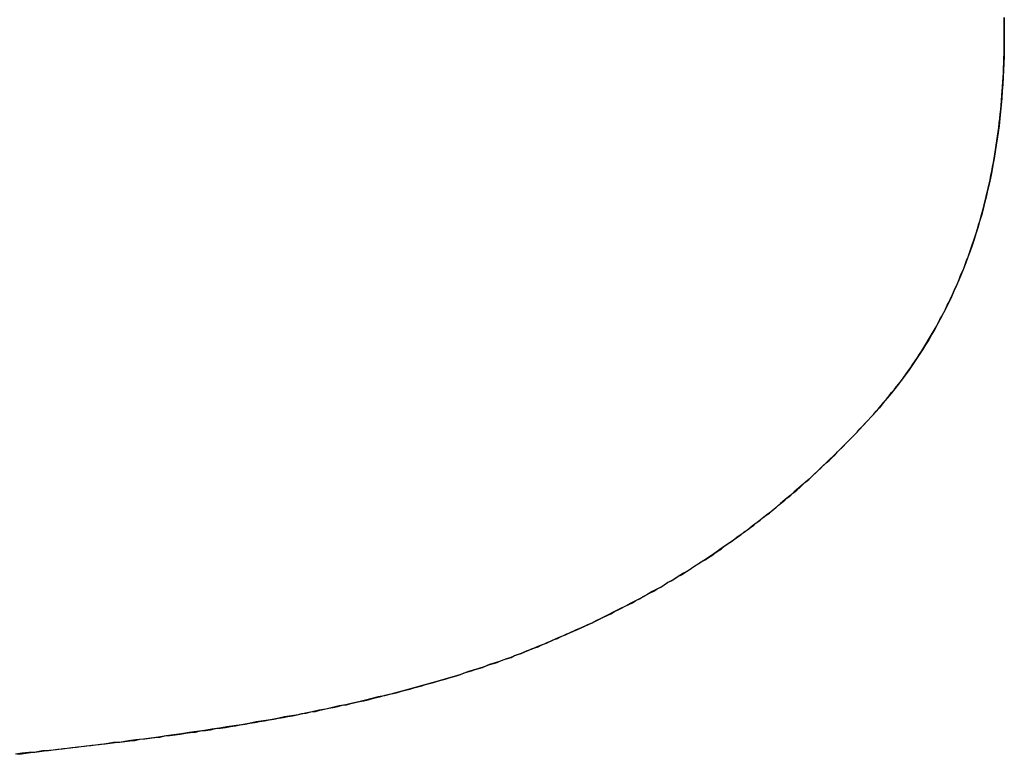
# Model space of a CAD drawing. Extents: x -4.2 to 4.1, y -6.8 to 5.8.
# Tile 166 of 214: x 0.1514 to 0.1691, y -4.1038 to -4.0906. Entities that reach past the tile are written whole.
import ezdxf

# ---------------------------------------------------------------- set-up
doc = ezdxf.new("R2010")
doc.units = 0
doc.layers.get('0').update_dxf_attribs({"linetype": 'CONTINUOUS'})

# ---------------------------------------------------------------- blocks, each defined once
blk = doc.blocks.new('*U1')
for p, q in [((0.169109, -4.090891, 4.435), (0.169109, -4.090891, 4.4349)), ((0.169109, -4.090891, 4.435), (0.169109, -4.090891, 4.4349)), ((0.161309, -4.101629, 4.435), (0.161309, -4.101629, 4.4349)), ((0.161309, -4.101629, 4.435), (0.161309, -4.101629, 4.4349))]:
    blk.add_line(p, q)
for points in [[(0.169109, -4.09089, 4.435), (0.169109, -4.09079, 4.435), (0.169107, -4.09069, 4.435), (0.169105, -4.09059, 4.435)], [(0.169109, -4.09089, 4.435), (0.169109, -4.09079, 4.435), (0.169107, -4.09069, 4.435), (0.169105, -4.09059, 4.435)], [(0.169105, -4.09059, 4.4349), (0.169108, -4.09074, 4.4349), (0.169109, -4.09089, 4.4349)], [(0.169105, -4.09059, 4.4349), (0.169108, -4.09074, 4.4349), (0.169109, -4.09089, 4.4349)], [(0.161309, -4.10163, 4.435), (0.161377, -4.1016, 4.435), (0.161445, -4.10157, 4.435), (0.161512, -4.10154, 4.435), (0.161579, -4.10151, 4.435), (0.161646, -4.10148, 4.435), (0.161713, -4.10145, 4.435), (0.161779, -4.10141, 4.435), (0.161846, -4.10138, 4.435), (0.161912, -4.10135, 4.435), (0.161978, -4.10132, 4.435), (0.162043, -4.10129, 4.435), (0.162109, -4.10125, 4.435), (0.162174, -4.10122, 4.435), (0.162239, -4.10119, 4.435), (0.162304, -4.10115, 4.435), (0.162368, -4.10112, 4.435), (0.162433, -4.10109, 4.435), (0.162497, -4.10105, 4.435), (0.162561, -4.10102, 4.435), (0.162625, -4.10098, 4.435), (0.162688, -4.10095, 4.435), (0.162752, -4.10091, 4.435), (0.162815, -4.10088, 4.435), (0.162878, -4.10084, 4.435), (0.16294, -4.10081, 4.435), (0.163003, -4.10077, 4.435), (0.163065, -4.10073, 4.435), (0.163127, -4.1007, 4.435), (0.163189, -4.10066, 4.435), (0.163251, -4.10062, 4.435), (0.163312, -4.10059, 4.435), (0.163374, -4.10055, 4.435), (0.163435, -4.10051, 4.435), (0.163495, -4.10047, 4.435), (0.163556, -4.10043, 4.435), (0.163616, -4.10039, 4.435), (0.163677, -4.10035, 4.435), (0.163737, -4.10032, 4.435), (0.163796, -4.10028, 4.435), (0.163856, -4.10024, 4.435), (0.163915, -4.1002, 4.435), (0.163974, -4.10016, 4.435), (0.164033, -4.10012, 4.435), (0.164092, -4.10007, 4.435), (0.16415, -4.10003, 4.435), (0.164209, -4.09999, 4.435), (0.164267, -4.09995, 4.435), (0.164325, -4.09991, 4.435), (0.164382, -4.09987, 4.435), (0.16444, -4.09982, 4.435), (0.164497, -4.09978, 4.435), (0.164554, -4.09974, 4.435), (0.164611, -4.0997, 4.435), (0.164667, -4.09965, 4.435), (0.164724, -4.09961, 4.435), (0.16478, -4.09956, 4.435), (0.164836, -4.09952, 4.435), (0.164892, -4.09948, 4.435), (0.164947, -4.09943, 4.435), (0.165002, -4.09939, 4.435), (0.165058, -4.09934, 4.435), (0.165112, -4.0993, 4.435), (0.165167, -4.09925, 4.435), (0.165222, -4.0992, 4.435), (0.165276, -4.09916, 4.435), (0.16533, -4.09911, 4.435), (0.165384, -4.09907, 4.435), (0.165438, -4.09902, 4.435), (0.165491, -4.09897, 4.435), (0.165544, -4.09892, 4.435), (0.165597, -4.09888, 4.435), (0.16565, -4.09883, 4.435), (0.165703, -4.09878, 4.435), (0.165755, -4.09873, 4.435), (0.165807, -4.09868, 4.435), (0.165859, -4.09863, 4.435), (0.165911, -4.09858, 4.435), (0.165962, -4.09854, 4.435), (0.166014, -4.09849, 4.435), (0.166065, -4.09844, 4.435), (0.166116, -4.09838, 4.435), (0.166166, -4.09833, 4.435), (0.166217, -4.09828, 4.435), (0.166267, -4.09823, 4.435), (0.166317, -4.09818, 4.435), (0.166367, -4.09813, 4.435), (0.166417, -4.09808, 4.435), (0.166466, -4.09803, 4.435), (0.166515, -4.09797, 4.435), (0.166564, -4.09792, 4.435), (0.166613, -4.09787, 4.435), (0.166662, -4.09782, 4.435), (0.16671, -4.09776, 4.435), (0.166758, -4.09771, 4.435), (0.166806, -4.09765, 4.435), (0.166854, -4.0976, 4.435), (0.166901, -4.09755, 4.435), (0.166948, -4.09749, 4.435), (0.166994, -4.09744, 4.435), (0.16704, -4.09738, 4.435), (0.167085, -4.09732, 4.435), (0.16713, -4.09727, 4.435), (0.167174, -4.09721, 4.435), (0.167218, -4.09716, 4.435), (0.167261, -4.0971, 4.435), (0.167304, -4.09704, 4.435), (0.167346, -4.09698, 4.435), (0.167388, -4.09692, 4.435), (0.167429, -4.09687, 4.435), (0.167469, -4.09681, 4.435), (0.16751, -4.09675, 4.435), (0.167549, -4.09669, 4.435), (0.167589, -4.09663, 4.435), (0.167627, -4.09657, 4.435), (0.167666, -4.09651, 4.435), (0.167703, -4.09645, 4.435), (0.167741, -4.09638, 4.435), (0.167777, -4.09632, 4.435), (0.167814, -4.09626, 4.435), (0.167849, -4.0962, 4.435), (0.167885, -4.09614, 4.435), (0.167919, -4.09607, 4.435), (0.167954, -4.09601, 4.435), (0.167987, -4.09595, 4.435), (0.168021, -4.09588, 4.435), (0.168053, -4.09582, 4.435), (0.168085, -4.09575, 4.435), (0.168117, -4.09569, 4.435), (0.168148, -4.09562, 4.435), (0.168179, -4.09556, 4.435), (0.168209, -4.09549, 4.435), (0.168239, -4.09542, 4.435), (0.168268, -4.09536, 4.435), (0.168297, -4.09529, 4.435), (0.168325, -4.09522, 4.435), (0.168353, -4.09515, 4.435), (0.16838, -4.09509, 4.435), (0.168407, -4.09502, 4.435), (0.168433, -4.09495, 4.435), (0.168459, -4.09488, 4.435), (0.168484, -4.09481, 4.435), (0.168509, -4.09474, 4.435), (0.168533, -4.09467, 4.435), (0.168557, -4.0946, 4.435), (0.16858, -4.09453, 4.435), (0.168603, -4.09446, 4.435), (0.168625, -4.09438, 4.435), (0.168647, -4.09431, 4.435), (0.168668, -4.09424, 4.435), (0.168689, -4.09417, 4.435), (0.168709, -4.09409, 4.435), (0.168729, -4.09402, 4.435), (0.168748, -4.09395, 4.435), (0.168767, -4.09387, 4.435), (0.168785, -4.0938, 4.435), (0.168803, -4.09372, 4.435), (0.16882, -4.09365, 4.435), (0.168837, -4.09357, 4.435), (0.168853, -4.0935, 4.435), (0.168869, -4.09342, 4.435), (0.168884, -4.09335, 4.435), (0.168899, -4.09327, 4.435), (0.168913, -4.09319, 4.435), (0.168927, -4.09311, 4.435), (0.16894, -4.09304, 4.435), (0.168953, -4.09296, 4.435), (0.168965, -4.09288, 4.435), (0.168977, -4.0928, 4.435), (0.168988, -4.09272, 4.435), (0.168999, -4.09264, 4.435), (0.169009, -4.09256, 4.435), (0.169019, -4.09248, 4.435), (0.169028, -4.0924, 4.435), (0.169037, -4.09232, 4.435), (0.169045, -4.09224, 4.435), (0.169053, -4.09216, 4.435), (0.16906, -4.09208, 4.435), (0.169067, -4.09199, 4.435), (0.169073, -4.09191, 4.435), (0.169079, -4.09183, 4.435), (0.169084, -4.09174, 4.435), (0.169089, -4.09166, 4.435), (0.169093, -4.09158, 4.435), (0.169097, -4.09149, 4.435), (0.1691, -4.09141, 4.435), (0.169103, -4.09132, 4.435), (0.169105, -4.09124, 4.435), (0.169107, -4.09115, 4.435), (0.169108, -4.09106, 4.435), (0.169109, -4.09098, 4.435), (0.169109, -4.09089, 4.435)], [(0.161309, -4.10163, 4.435), (0.161377, -4.1016, 4.435), (0.161445, -4.10157, 4.435), (0.161512, -4.10154, 4.435), (0.161579, -4.10151, 4.435), (0.161646, -4.10148, 4.435), (0.161713, -4.10145, 4.435), (0.161779, -4.10141, 4.435), (0.161846, -4.10138, 4.435), (0.161912, -4.10135, 4.435), (0.161978, -4.10132, 4.435), (0.162043, -4.10129, 4.435), (0.162109, -4.10125, 4.435), (0.162174, -4.10122, 4.435), (0.162239, -4.10119, 4.435), (0.162304, -4.10115, 4.435), (0.162368, -4.10112, 4.435), (0.162433, -4.10109, 4.435), (0.162497, -4.10105, 4.435), (0.162561, -4.10102, 4.435), (0.162625, -4.10098, 4.435), (0.162688, -4.10095, 4.435), (0.162752, -4.10091, 4.435), (0.162815, -4.10088, 4.435), (0.162878, -4.10084, 4.435), (0.16294, -4.10081, 4.435), (0.163003, -4.10077, 4.435), (0.163065, -4.10073, 4.435), (0.163127, -4.1007, 4.435), (0.163189, -4.10066, 4.435), (0.163251, -4.10062, 4.435), (0.163312, -4.10059, 4.435), (0.163374, -4.10055, 4.435), (0.163435, -4.10051, 4.435), (0.163495, -4.10047, 4.435), (0.163556, -4.10043, 4.435), (0.163616, -4.10039, 4.435), (0.163677, -4.10035, 4.435), (0.163737, -4.10032, 4.435), (0.163796, -4.10028, 4.435), (0.163856, -4.10024, 4.435), (0.163915, -4.1002, 4.435), (0.163974, -4.10016, 4.435), (0.164033, -4.10012, 4.435), (0.164092, -4.10007, 4.435), (0.16415, -4.10003, 4.435), (0.164209, -4.09999, 4.435), (0.164267, -4.09995, 4.435), (0.164325, -4.09991, 4.435), (0.164382, -4.09987, 4.435), (0.16444, -4.09982, 4.435), (0.164497, -4.09978, 4.435), (0.164554, -4.09974, 4.435), (0.164611, -4.0997, 4.435), (0.164667, -4.09965, 4.435), (0.164724, -4.09961, 4.435), (0.16478, -4.09956, 4.435), (0.164836, -4.09952, 4.435), (0.164892, -4.09948, 4.435), (0.164947, -4.09943, 4.435), (0.165002, -4.09939, 4.435), (0.165058, -4.09934, 4.435), (0.165112, -4.0993, 4.435), (0.165167, -4.09925, 4.435), (0.165222, -4.0992, 4.435), (0.165276, -4.09916, 4.435), (0.16533, -4.09911, 4.435), (0.165384, -4.09907, 4.435), (0.165438, -4.09902, 4.435), (0.165491, -4.09897, 4.435), (0.165544, -4.09892, 4.435), (0.165597, -4.09888, 4.435), (0.16565, -4.09883, 4.435), (0.165703, -4.09878, 4.435), (0.165755, -4.09873, 4.435), (0.165807, -4.09868, 4.435), (0.165859, -4.09863, 4.435), (0.165911, -4.09858, 4.435), (0.165962, -4.09854, 4.435), (0.166014, -4.09849, 4.435), (0.166065, -4.09844, 4.435), (0.166116, -4.09838, 4.435), (0.166166, -4.09833, 4.435), (0.166217, -4.09828, 4.435), (0.166267, -4.09823, 4.435), (0.166317, -4.09818, 4.435), (0.166367, -4.09813, 4.435), (0.166417, -4.09808, 4.435), (0.166466, -4.09803, 4.435), (0.166515, -4.09797, 4.435), (0.166564, -4.09792, 4.435), (0.166613, -4.09787, 4.435), (0.166662, -4.09782, 4.435), (0.16671, -4.09776, 4.435), (0.166758, -4.09771, 4.435), (0.166806, -4.09765, 4.435), (0.166854, -4.0976, 4.435), (0.166901, -4.09755, 4.435), (0.166948, -4.09749, 4.435), (0.166994, -4.09744, 4.435), (0.16704, -4.09738, 4.435), (0.167085, -4.09732, 4.435), (0.16713, -4.09727, 4.435), (0.167174, -4.09721, 4.435), (0.167218, -4.09716, 4.435), (0.167261, -4.0971, 4.435), (0.167304, -4.09704, 4.435), (0.167346, -4.09698, 4.435), (0.167388, -4.09692, 4.435), (0.167429, -4.09687, 4.435), (0.167469, -4.09681, 4.435), (0.16751, -4.09675, 4.435), (0.167549, -4.09669, 4.435), (0.167589, -4.09663, 4.435), (0.167627, -4.09657, 4.435), (0.167666, -4.09651, 4.435), (0.167703, -4.09645, 4.435), (0.167741, -4.09638, 4.435), (0.167777, -4.09632, 4.435), (0.167814, -4.09626, 4.435), (0.167849, -4.0962, 4.435), (0.167885, -4.09614, 4.435), (0.167919, -4.09607, 4.435), (0.167954, -4.09601, 4.435), (0.167987, -4.09595, 4.435), (0.168021, -4.09588, 4.435), (0.168053, -4.09582, 4.435), (0.168085, -4.09575, 4.435), (0.168117, -4.09569, 4.435), (0.168148, -4.09562, 4.435), (0.168179, -4.09556, 4.435), (0.168209, -4.09549, 4.435), (0.168239, -4.09542, 4.435), (0.168268, -4.09536, 4.435), (0.168297, -4.09529, 4.435), (0.168325, -4.09522, 4.435), (0.168353, -4.09515, 4.435), (0.16838, -4.09509, 4.435), (0.168407, -4.09502, 4.435), (0.168433, -4.09495, 4.435), (0.168459, -4.09488, 4.435), (0.168484, -4.09481, 4.435), (0.168509, -4.09474, 4.435), (0.168533, -4.09467, 4.435), (0.168557, -4.0946, 4.435), (0.16858, -4.09453, 4.435), (0.168603, -4.09446, 4.435), (0.168625, -4.09438, 4.435), (0.168647, -4.09431, 4.435), (0.168668, -4.09424, 4.435), (0.168689, -4.09417, 4.435), (0.168709, -4.09409, 4.435), (0.168729, -4.09402, 4.435), (0.168748, -4.09395, 4.435), (0.168767, -4.09387, 4.435), (0.168785, -4.0938, 4.435), (0.168803, -4.09372, 4.435), (0.16882, -4.09365, 4.435), (0.168837, -4.09357, 4.435), (0.168853, -4.0935, 4.435), (0.168869, -4.09342, 4.435), (0.168884, -4.09335, 4.435), (0.168899, -4.09327, 4.435), (0.168913, -4.09319, 4.435), (0.168927, -4.09311, 4.435), (0.16894, -4.09304, 4.435), (0.168953, -4.09296, 4.435), (0.168965, -4.09288, 4.435), (0.168977, -4.0928, 4.435), (0.168988, -4.09272, 4.435), (0.168999, -4.09264, 4.435), (0.169009, -4.09256, 4.435), (0.169019, -4.09248, 4.435), (0.169028, -4.0924, 4.435), (0.169037, -4.09232, 4.435), (0.169045, -4.09224, 4.435), (0.169053, -4.09216, 4.435), (0.16906, -4.09208, 4.435), (0.169067, -4.09199, 4.435), (0.169073, -4.09191, 4.435), (0.169079, -4.09183, 4.435), (0.169084, -4.09174, 4.435), (0.169089, -4.09166, 4.435), (0.169093, -4.09158, 4.435), (0.169097, -4.09149, 4.435), (0.1691, -4.09141, 4.435), (0.169103, -4.09132, 4.435), (0.169105, -4.09124, 4.435), (0.169107, -4.09115, 4.435), (0.169108, -4.09106, 4.435), (0.169109, -4.09098, 4.435), (0.169109, -4.09089, 4.435)], [(0.169109, -4.09089, 4.4349), (0.169109, -4.09102, 4.4349), (0.169107, -4.09115, 4.4349), (0.169104, -4.09128, 4.4349), (0.1691, -4.09141, 4.4349), (0.169095, -4.09154, 4.4349), (0.169089, -4.09166, 4.4349), (0.169081, -4.09179, 4.4349), (0.169073, -4.09191, 4.4349), (0.169063, -4.09204, 4.4349), (0.169053, -4.09216, 4.4349), (0.169041, -4.09228, 4.4349), (0.169028, -4.0924, 4.4349), (0.169014, -4.09253, 4.4349), (0.168998, -4.09265, 4.4349), (0.168982, -4.09277, 4.4349), (0.168964, -4.09288, 4.4349), (0.168946, -4.093, 4.4349), (0.168926, -4.09312, 4.4349), (0.168905, -4.09324, 4.4349), (0.168883, -4.09335, 4.4349), (0.16886, -4.09347, 4.4349), (0.168836, -4.09358, 4.4349), (0.16881, -4.09369, 4.4349), (0.168784, -4.09381, 4.4349), (0.168756, -4.09392, 4.4349), (0.168727, -4.09403, 4.4349), (0.168697, -4.09414, 4.4349), (0.168666, -4.09425, 4.4349), (0.168634, -4.09436, 4.4349), (0.1686, -4.09447, 4.4349), (0.168566, -4.09457, 4.4349), (0.16853, -4.09468, 4.4349), (0.168494, -4.09478, 4.4349), (0.168456, -4.09489, 4.4349), (0.168417, -4.09499, 4.4349), (0.168377, -4.0951, 4.4349), (0.168335, -4.0952, 4.4349), (0.168293, -4.0953, 4.4349), (0.168249, -4.0954, 4.4349), (0.168205, -4.0955, 4.4349), (0.168159, -4.0956, 4.4349), (0.168112, -4.0957, 4.4349), (0.168064, -4.0958, 4.4349), (0.168015, -4.09589, 4.4349), (0.167964, -4.09599, 4.4349), (0.167913, -4.09608, 4.4349), (0.16786, -4.09618, 4.4349), (0.167807, -4.09627, 4.4349), (0.167752, -4.09637, 4.4349), (0.167696, -4.09646, 4.4349), (0.167639, -4.09655, 4.4349), (0.167581, -4.09664, 4.4349), (0.167521, -4.09673, 4.4349), (0.167461, -4.09682, 4.4349), (0.167399, -4.09691, 4.4349), (0.167337, -4.097, 4.4349), (0.167273, -4.09708, 4.4349), (0.167208, -4.09717, 4.4349), (0.167142, -4.09725, 4.4349), (0.167074, -4.09734, 4.4349), (0.167006, -4.09742, 4.4349), (0.166936, -4.0975, 4.4349), (0.166866, -4.09759, 4.4349), (0.166794, -4.09767, 4.4349), (0.166722, -4.09775, 4.4349), (0.166649, -4.09783, 4.4349), (0.166576, -4.09791, 4.4349), (0.166502, -4.09799, 4.4349), (0.166428, -4.09807, 4.4349), (0.166353, -4.09814, 4.4349), (0.166278, -4.09822, 4.4349), (0.166202, -4.0983, 4.4349), (0.166126, -4.09837, 4.4349), (0.16605, -4.09845, 4.4349), (0.165973, -4.09852, 4.4349), (0.165895, -4.0986, 4.4349), (0.165817, -4.09867, 4.4349), (0.165739, -4.09875, 4.4349), (0.16566, -4.09882, 4.4349), (0.16558, -4.09889, 4.4349), (0.165501, -4.09896, 4.4349), (0.16542, -4.09903, 4.4349), (0.165339, -4.0991, 4.4349), (0.165258, -4.09917, 4.4349), (0.165176, -4.09924, 4.4349), (0.165094, -4.09931, 4.4349), (0.165011, -4.09938, 4.4349), (0.164928, -4.09945, 4.4349), (0.164844, -4.09951, 4.4349), (0.16476, -4.09958, 4.4349), (0.164675, -4.09965, 4.4349), (0.16459, -4.09971, 4.4349), (0.164505, -4.09978, 4.4349), (0.164418, -4.09984, 4.4349), (0.164332, -4.0999, 4.4349), (0.164245, -4.09997, 4.4349), (0.164157, -4.10003, 4.4349), (0.164069, -4.10009, 4.4349), (0.163981, -4.10015, 4.4349), (0.163892, -4.10021, 4.4349), (0.163802, -4.10027, 4.4349), (0.163712, -4.10033, 4.4349), (0.163622, -4.10039, 4.4349), (0.163531, -4.10045, 4.4349), (0.16344, -4.10051, 4.4349), (0.163348, -4.10056, 4.4349), (0.163256, -4.10062, 4.4349), (0.163163, -4.10068, 4.4349), (0.16307, -4.10073, 4.4349), (0.162976, -4.10079, 4.4349), (0.162882, -4.10084, 4.4349), (0.162787, -4.10089, 4.4349), (0.162692, -4.10095, 4.4349), (0.162596, -4.101, 4.4349), (0.1625, -4.10105, 4.4349), (0.162403, -4.1011, 4.4349), (0.162306, -4.10115, 4.4349), (0.162209, -4.1012, 4.4349), (0.162111, -4.10125, 4.4349), (0.162012, -4.1013, 4.4349), (0.161913, -4.10135, 4.4349), (0.161814, -4.1014, 4.4349), (0.161714, -4.10145, 4.4349), (0.161613, -4.10149, 4.4349), (0.161512, -4.10154, 4.4349), (0.161411, -4.10158, 4.4349), (0.161309, -4.10163, 4.4349)], [(0.169109, -4.09089, 4.4349), (0.169109, -4.09102, 4.4349), (0.169107, -4.09115, 4.4349), (0.169104, -4.09128, 4.4349), (0.1691, -4.09141, 4.4349), (0.169095, -4.09154, 4.4349), (0.169089, -4.09166, 4.4349), (0.169081, -4.09179, 4.4349), (0.169073, -4.09191, 4.4349), (0.169063, -4.09204, 4.4349), (0.169053, -4.09216, 4.4349), (0.169041, -4.09228, 4.4349), (0.169028, -4.0924, 4.4349), (0.169014, -4.09253, 4.4349), (0.168998, -4.09265, 4.4349), (0.168982, -4.09277, 4.4349), (0.168964, -4.09288, 4.4349), (0.168946, -4.093, 4.4349), (0.168926, -4.09312, 4.4349), (0.168905, -4.09324, 4.4349), (0.168883, -4.09335, 4.4349), (0.16886, -4.09347, 4.4349), (0.168836, -4.09358, 4.4349), (0.16881, -4.09369, 4.4349), (0.168784, -4.09381, 4.4349), (0.168756, -4.09392, 4.4349), (0.168727, -4.09403, 4.4349), (0.168697, -4.09414, 4.4349), (0.168666, -4.09425, 4.4349), (0.168634, -4.09436, 4.4349), (0.1686, -4.09447, 4.4349), (0.168566, -4.09457, 4.4349), (0.16853, -4.09468, 4.4349), (0.168494, -4.09478, 4.4349), (0.168456, -4.09489, 4.4349), (0.168417, -4.09499, 4.4349), (0.168377, -4.0951, 4.4349), (0.168335, -4.0952, 4.4349), (0.168293, -4.0953, 4.4349), (0.168249, -4.0954, 4.4349), (0.168205, -4.0955, 4.4349), (0.168159, -4.0956, 4.4349), (0.168112, -4.0957, 4.4349), (0.168064, -4.0958, 4.4349), (0.168015, -4.09589, 4.4349), (0.167964, -4.09599, 4.4349), (0.167913, -4.09608, 4.4349), (0.16786, -4.09618, 4.4349), (0.167807, -4.09627, 4.4349), (0.167752, -4.09637, 4.4349), (0.167696, -4.09646, 4.4349), (0.167639, -4.09655, 4.4349), (0.167581, -4.09664, 4.4349), (0.167521, -4.09673, 4.4349), (0.167461, -4.09682, 4.4349), (0.167399, -4.09691, 4.4349), (0.167337, -4.097, 4.4349), (0.167273, -4.09708, 4.4349), (0.167208, -4.09717, 4.4349), (0.167142, -4.09725, 4.4349), (0.167074, -4.09734, 4.4349), (0.167006, -4.09742, 4.4349), (0.166936, -4.0975, 4.4349), (0.166866, -4.09759, 4.4349), (0.166794, -4.09767, 4.4349), (0.166722, -4.09775, 4.4349), (0.166649, -4.09783, 4.4349), (0.166576, -4.09791, 4.4349), (0.166502, -4.09799, 4.4349), (0.166428, -4.09807, 4.4349), (0.166353, -4.09814, 4.4349), (0.166278, -4.09822, 4.4349), (0.166202, -4.0983, 4.4349), (0.166126, -4.09837, 4.4349), (0.16605, -4.09845, 4.4349), (0.165973, -4.09852, 4.4349), (0.165895, -4.0986, 4.4349), (0.165817, -4.09867, 4.4349), (0.165739, -4.09875, 4.4349), (0.16566, -4.09882, 4.4349), (0.16558, -4.09889, 4.4349), (0.165501, -4.09896, 4.4349), (0.16542, -4.09903, 4.4349), (0.165339, -4.0991, 4.4349), (0.165258, -4.09917, 4.4349), (0.165176, -4.09924, 4.4349), (0.165094, -4.09931, 4.4349), (0.165011, -4.09938, 4.4349), (0.164928, -4.09945, 4.4349), (0.164844, -4.09951, 4.4349), (0.16476, -4.09958, 4.4349), (0.164675, -4.09965, 4.4349), (0.16459, -4.09971, 4.4349), (0.164505, -4.09978, 4.4349), (0.164418, -4.09984, 4.4349), (0.164332, -4.0999, 4.4349), (0.164245, -4.09997, 4.4349), (0.164157, -4.10003, 4.4349), (0.164069, -4.10009, 4.4349), (0.163981, -4.10015, 4.4349), (0.163892, -4.10021, 4.4349), (0.163802, -4.10027, 4.4349), (0.163712, -4.10033, 4.4349), (0.163622, -4.10039, 4.4349), (0.163531, -4.10045, 4.4349), (0.16344, -4.10051, 4.4349), (0.163348, -4.10056, 4.4349), (0.163256, -4.10062, 4.4349), (0.163163, -4.10068, 4.4349), (0.16307, -4.10073, 4.4349), (0.162976, -4.10079, 4.4349), (0.162882, -4.10084, 4.4349), (0.162787, -4.10089, 4.4349), (0.162692, -4.10095, 4.4349), (0.162596, -4.101, 4.4349), (0.1625, -4.10105, 4.4349), (0.162403, -4.1011, 4.4349), (0.162306, -4.10115, 4.4349), (0.162209, -4.1012, 4.4349), (0.162111, -4.10125, 4.4349), (0.162012, -4.1013, 4.4349), (0.161913, -4.10135, 4.4349), (0.161814, -4.1014, 4.4349), (0.161714, -4.10145, 4.4349), (0.161613, -4.10149, 4.4349), (0.161512, -4.10154, 4.4349), (0.161411, -4.10158, 4.4349), (0.161309, -4.10163, 4.4349)], [(0.151383, -4.1038, 4.435), (0.151464, -4.1038, 4.435), (0.151544, -4.10379, 4.435), (0.151625, -4.10378, 4.435), (0.151706, -4.10377, 4.435), (0.151788, -4.10376, 4.435), (0.15187, -4.10375, 4.435), (0.151952, -4.10374, 4.435), (0.152035, -4.10373, 4.435), (0.152118, -4.10372, 4.435), (0.152202, -4.10371, 4.435), (0.152286, -4.1037, 4.435), (0.15237, -4.10369, 4.435), (0.152454, -4.10368, 4.435), (0.152539, -4.10367, 4.435), (0.152625, -4.10366, 4.435), (0.15271, -4.10365, 4.435), (0.152796, -4.10364, 4.435), (0.152883, -4.10363, 4.435), (0.15297, -4.10362, 4.435), (0.153057, -4.10361, 4.435), (0.153144, -4.1036, 4.435), (0.153232, -4.10359, 4.435), (0.15332, -4.10358, 4.435), (0.153409, -4.10357, 4.435), (0.153498, -4.10356, 4.435), (0.153587, -4.10354, 4.435), (0.153677, -4.10353, 4.435), (0.153767, -4.10352, 4.435), (0.153858, -4.10351, 4.435), (0.153948, -4.1035, 4.435), (0.15404, -4.10348, 4.435), (0.154131, -4.10347, 4.435), (0.154223, -4.10346, 4.435), (0.154315, -4.10345, 4.435), (0.154407, -4.10343, 4.435), (0.154499, -4.10342, 4.435), (0.15459, -4.10341, 4.435), (0.15468, -4.10339, 4.435), (0.154771, -4.10338, 4.435), (0.154861, -4.10337, 4.435), (0.15495, -4.10335, 4.435), (0.155039, -4.10334, 4.435), (0.155128, -4.10333, 4.435), (0.155217, -4.10331, 4.435), (0.155305, -4.1033, 4.435), (0.155392, -4.10328, 4.435), (0.15548, -4.10327, 4.435), (0.155566, -4.10325, 4.435), (0.155653, -4.10324, 4.435), (0.155739, -4.10322, 4.435), (0.155825, -4.10321, 4.435), (0.15591, -4.10319, 4.435), (0.155995, -4.10318, 4.435), (0.156079, -4.10316, 4.435), (0.156163, -4.10315, 4.435), (0.156247, -4.10313, 4.435), (0.15633, -4.10312, 4.435), (0.156413, -4.1031, 4.435), (0.156496, -4.10308, 4.435), (0.156578, -4.10307, 4.435), (0.15666, -4.10305, 4.435), (0.156741, -4.10304, 4.435), (0.156822, -4.10302, 4.435), (0.156903, -4.103, 4.435), (0.156983, -4.10298, 4.435), (0.157063, -4.10297, 4.435), (0.157142, -4.10295, 4.435), (0.157221, -4.10293, 4.435), (0.1573, -4.10292, 4.435), (0.157378, -4.1029, 4.435), (0.157456, -4.10288, 4.435), (0.157534, -4.10286, 4.435), (0.157611, -4.10285, 4.435), (0.157688, -4.10283, 4.435), (0.157764, -4.10281, 4.435), (0.15784, -4.10279, 4.435), (0.157916, -4.10277, 4.435), (0.157991, -4.10275, 4.435), (0.158066, -4.10273, 4.435), (0.15814, -4.10272, 4.435), (0.158214, -4.1027, 4.435), (0.158288, -4.10268, 4.435), (0.158361, -4.10266, 4.435), (0.158434, -4.10264, 4.435), (0.158506, -4.10262, 4.435), (0.158578, -4.1026, 4.435), (0.15865, -4.10258, 4.435), (0.158721, -4.10256, 4.435), (0.158792, -4.10254, 4.435), (0.158863, -4.10252, 4.435), (0.158933, -4.1025, 4.435), (0.159002, -4.10248, 4.435), (0.159072, -4.10246, 4.435), (0.159141, -4.10244, 4.435), (0.159209, -4.10242, 4.435), (0.159277, -4.1024, 4.435), (0.159345, -4.10238, 4.435), (0.159413, -4.10235, 4.435), (0.15948, -4.10233, 4.435), (0.159546, -4.10231, 4.435), (0.159612, -4.10229, 4.435), (0.159678, -4.10227, 4.435), (0.159744, -4.10225, 4.435), (0.159809, -4.10222, 4.435), (0.159874, -4.1022, 4.435), (0.159938, -4.10218, 4.435), (0.160002, -4.10216, 4.435), (0.160065, -4.10213, 4.435), (0.160128, -4.10211, 4.435), (0.160191, -4.10209, 4.435), (0.160253, -4.10207, 4.435), (0.160315, -4.10204, 4.435), (0.160377, -4.10202, 4.435), (0.160438, -4.102, 4.435), (0.160499, -4.10197, 4.435), (0.160559, -4.10195, 4.435), (0.160619, -4.10192, 4.435), (0.160679, -4.1019, 4.435), (0.160738, -4.10188, 4.435), (0.160797, -4.10185, 4.435), (0.160856, -4.10183, 4.435), (0.160914, -4.1018, 4.435), (0.160971, -4.10178, 4.435), (0.161029, -4.10175, 4.435), (0.161086, -4.10173, 4.435), (0.161142, -4.1017, 4.435), (0.161198, -4.10168, 4.435), (0.161254, -4.10165, 4.435), (0.161309, -4.10163, 4.435)], [(0.151383, -4.1038, 4.435), (0.151464, -4.1038, 4.435), (0.151544, -4.10379, 4.435), (0.151625, -4.10378, 4.435), (0.151706, -4.10377, 4.435), (0.151788, -4.10376, 4.435), (0.15187, -4.10375, 4.435), (0.151952, -4.10374, 4.435), (0.152035, -4.10373, 4.435), (0.152118, -4.10372, 4.435), (0.152202, -4.10371, 4.435), (0.152286, -4.1037, 4.435), (0.15237, -4.10369, 4.435), (0.152454, -4.10368, 4.435), (0.152539, -4.10367, 4.435), (0.152625, -4.10366, 4.435), (0.15271, -4.10365, 4.435), (0.152796, -4.10364, 4.435), (0.152883, -4.10363, 4.435), (0.15297, -4.10362, 4.435), (0.153057, -4.10361, 4.435), (0.153144, -4.1036, 4.435), (0.153232, -4.10359, 4.435), (0.15332, -4.10358, 4.435), (0.153409, -4.10357, 4.435), (0.153498, -4.10356, 4.435), (0.153587, -4.10354, 4.435), (0.153677, -4.10353, 4.435), (0.153767, -4.10352, 4.435), (0.153858, -4.10351, 4.435), (0.153948, -4.1035, 4.435), (0.15404, -4.10348, 4.435), (0.154131, -4.10347, 4.435), (0.154223, -4.10346, 4.435), (0.154315, -4.10345, 4.435), (0.154407, -4.10343, 4.435), (0.154499, -4.10342, 4.435), (0.15459, -4.10341, 4.435), (0.15468, -4.10339, 4.435), (0.154771, -4.10338, 4.435), (0.154861, -4.10337, 4.435), (0.15495, -4.10335, 4.435), (0.155039, -4.10334, 4.435), (0.155128, -4.10333, 4.435), (0.155217, -4.10331, 4.435), (0.155305, -4.1033, 4.435), (0.155392, -4.10328, 4.435), (0.15548, -4.10327, 4.435), (0.155566, -4.10325, 4.435), (0.155653, -4.10324, 4.435), (0.155739, -4.10322, 4.435), (0.155825, -4.10321, 4.435), (0.15591, -4.10319, 4.435), (0.155995, -4.10318, 4.435), (0.156079, -4.10316, 4.435), (0.156163, -4.10315, 4.435), (0.156247, -4.10313, 4.435), (0.15633, -4.10312, 4.435), (0.156413, -4.1031, 4.435), (0.156496, -4.10308, 4.435), (0.156578, -4.10307, 4.435), (0.15666, -4.10305, 4.435), (0.156741, -4.10304, 4.435), (0.156822, -4.10302, 4.435), (0.156903, -4.103, 4.435), (0.156983, -4.10298, 4.435), (0.157063, -4.10297, 4.435), (0.157142, -4.10295, 4.435), (0.157221, -4.10293, 4.435), (0.1573, -4.10292, 4.435), (0.157378, -4.1029, 4.435), (0.157456, -4.10288, 4.435), (0.157534, -4.10286, 4.435), (0.157611, -4.10285, 4.435), (0.157688, -4.10283, 4.435), (0.157764, -4.10281, 4.435), (0.15784, -4.10279, 4.435), (0.157916, -4.10277, 4.435), (0.157991, -4.10275, 4.435), (0.158066, -4.10273, 4.435), (0.15814, -4.10272, 4.435), (0.158214, -4.1027, 4.435), (0.158288, -4.10268, 4.435), (0.158361, -4.10266, 4.435), (0.158434, -4.10264, 4.435), (0.158506, -4.10262, 4.435), (0.158578, -4.1026, 4.435), (0.15865, -4.10258, 4.435), (0.158721, -4.10256, 4.435), (0.158792, -4.10254, 4.435), (0.158863, -4.10252, 4.435), (0.158933, -4.1025, 4.435), (0.159002, -4.10248, 4.435), (0.159072, -4.10246, 4.435), (0.159141, -4.10244, 4.435), (0.159209, -4.10242, 4.435), (0.159277, -4.1024, 4.435), (0.159345, -4.10238, 4.435), (0.159413, -4.10235, 4.435), (0.15948, -4.10233, 4.435), (0.159546, -4.10231, 4.435), (0.159612, -4.10229, 4.435), (0.159678, -4.10227, 4.435), (0.159744, -4.10225, 4.435), (0.159809, -4.10222, 4.435), (0.159874, -4.1022, 4.435), (0.159938, -4.10218, 4.435), (0.160002, -4.10216, 4.435), (0.160065, -4.10213, 4.435), (0.160128, -4.10211, 4.435), (0.160191, -4.10209, 4.435), (0.160253, -4.10207, 4.435), (0.160315, -4.10204, 4.435), (0.160377, -4.10202, 4.435), (0.160438, -4.102, 4.435), (0.160499, -4.10197, 4.435), (0.160559, -4.10195, 4.435), (0.160619, -4.10192, 4.435), (0.160679, -4.1019, 4.435), (0.160738, -4.10188, 4.435), (0.160797, -4.10185, 4.435), (0.160856, -4.10183, 4.435), (0.160914, -4.1018, 4.435), (0.160971, -4.10178, 4.435), (0.161029, -4.10175, 4.435), (0.161086, -4.10173, 4.435), (0.161142, -4.1017, 4.435), (0.161198, -4.10168, 4.435), (0.161254, -4.10165, 4.435), (0.161309, -4.10163, 4.435)], [(0.161309, -4.10163, 4.4349), (0.161226, -4.10167, 4.4349), (0.161142, -4.1017, 4.4349), (0.161056, -4.10174, 4.4349), (0.16097, -4.10178, 4.4349), (0.160884, -4.10182, 4.4349), (0.160796, -4.10185, 4.4349), (0.160707, -4.10189, 4.4349), (0.160618, -4.10193, 4.4349), (0.160527, -4.10196, 4.4349), (0.160436, -4.102, 4.4349), (0.160344, -4.10203, 4.4349), (0.160251, -4.10207, 4.4349), (0.160157, -4.1021, 4.4349), (0.160062, -4.10214, 4.4349), (0.159966, -4.10217, 4.4349), (0.159869, -4.1022, 4.4349), (0.159772, -4.10224, 4.4349), (0.159674, -4.10227, 4.4349), (0.159574, -4.1023, 4.4349), (0.159474, -4.10233, 4.4349), (0.159373, -4.10237, 4.4349), (0.159272, -4.1024, 4.4349), (0.159169, -4.10243, 4.4349), (0.159065, -4.10246, 4.4349), (0.158961, -4.10249, 4.4349), (0.158855, -4.10252, 4.4349), (0.158749, -4.10255, 4.4349), (0.158642, -4.10258, 4.4349), (0.158534, -4.10261, 4.4349), (0.158425, -4.10264, 4.4349), (0.158315, -4.10267, 4.4349), (0.158205, -4.1027, 4.4349), (0.158093, -4.10273, 4.4349), (0.157981, -4.10276, 4.4349), (0.157867, -4.10278, 4.4349), (0.157753, -4.10281, 4.4349), (0.157638, -4.10284, 4.4349), (0.157522, -4.10287, 4.4349), (0.157405, -4.10289, 4.4349), (0.157288, -4.10292, 4.4349), (0.157169, -4.10294, 4.4349), (0.15705, -4.10297, 4.4349), (0.156929, -4.103, 4.4349), (0.156808, -4.10302, 4.4349), (0.156686, -4.10305, 4.4349), (0.156563, -4.10307, 4.4349), (0.156439, -4.1031, 4.4349), (0.156315, -4.10312, 4.4349), (0.156189, -4.10314, 4.4349), (0.156063, -4.10317, 4.4349), (0.155935, -4.10319, 4.4349), (0.155807, -4.10321, 4.4349), (0.155678, -4.10323, 4.4349), (0.155548, -4.10326, 4.4349), (0.155417, -4.10328, 4.4349), (0.155285, -4.1033, 4.4349), (0.155153, -4.10332, 4.4349), (0.155019, -4.10334, 4.4349), (0.154885, -4.10336, 4.4349), (0.154749, -4.10338, 4.4349), (0.154613, -4.1034, 4.4349), (0.154476, -4.10342, 4.4349), (0.154338, -4.10344, 4.4349), (0.1542, -4.10346, 4.4349), (0.154062, -4.10348, 4.4349), (0.153925, -4.1035, 4.4349), (0.153788, -4.10352, 4.4349), (0.153653, -4.10354, 4.4349), (0.153518, -4.10355, 4.4349), (0.153385, -4.10357, 4.4349), (0.153252, -4.10359, 4.4349), (0.153119, -4.1036, 4.4349), (0.152988, -4.10362, 4.4349), (0.152858, -4.10364, 4.4349), (0.152728, -4.10365, 4.4349), (0.152599, -4.10367, 4.4349), (0.152471, -4.10368, 4.4349), (0.152344, -4.1037, 4.4349), (0.152218, -4.10371, 4.4349), (0.152092, -4.10373, 4.4349), (0.151967, -4.10374, 4.4349), (0.151843, -4.10375, 4.4349), (0.15172, -4.10377, 4.4349), (0.151598, -4.10378, 4.4349), (0.151477, -4.10379, 4.4349), (0.151356, -4.10381, 4.4349)], [(0.161309, -4.10163, 4.4349), (0.161226, -4.10167, 4.4349), (0.161142, -4.1017, 4.4349), (0.161056, -4.10174, 4.4349), (0.16097, -4.10178, 4.4349), (0.160884, -4.10182, 4.4349), (0.160796, -4.10185, 4.4349), (0.160707, -4.10189, 4.4349), (0.160618, -4.10193, 4.4349), (0.160527, -4.10196, 4.4349), (0.160436, -4.102, 4.4349), (0.160344, -4.10203, 4.4349), (0.160251, -4.10207, 4.4349), (0.160157, -4.1021, 4.4349), (0.160062, -4.10214, 4.4349), (0.159966, -4.10217, 4.4349), (0.159869, -4.1022, 4.4349), (0.159772, -4.10224, 4.4349), (0.159674, -4.10227, 4.4349), (0.159574, -4.1023, 4.4349), (0.159474, -4.10233, 4.4349), (0.159373, -4.10237, 4.4349), (0.159272, -4.1024, 4.4349), (0.159169, -4.10243, 4.4349), (0.159065, -4.10246, 4.4349), (0.158961, -4.10249, 4.4349), (0.158855, -4.10252, 4.4349), (0.158749, -4.10255, 4.4349), (0.158642, -4.10258, 4.4349), (0.158534, -4.10261, 4.4349), (0.158425, -4.10264, 4.4349), (0.158315, -4.10267, 4.4349), (0.158205, -4.1027, 4.4349), (0.158093, -4.10273, 4.4349), (0.157981, -4.10276, 4.4349), (0.157867, -4.10278, 4.4349), (0.157753, -4.10281, 4.4349), (0.157638, -4.10284, 4.4349), (0.157522, -4.10287, 4.4349), (0.157405, -4.10289, 4.4349), (0.157288, -4.10292, 4.4349), (0.157169, -4.10294, 4.4349), (0.15705, -4.10297, 4.4349), (0.156929, -4.103, 4.4349), (0.156808, -4.10302, 4.4349), (0.156686, -4.10305, 4.4349), (0.156563, -4.10307, 4.4349), (0.156439, -4.1031, 4.4349), (0.156315, -4.10312, 4.4349), (0.156189, -4.10314, 4.4349), (0.156063, -4.10317, 4.4349), (0.155935, -4.10319, 4.4349), (0.155807, -4.10321, 4.4349), (0.155678, -4.10323, 4.4349), (0.155548, -4.10326, 4.4349), (0.155417, -4.10328, 4.4349), (0.155285, -4.1033, 4.4349), (0.155153, -4.10332, 4.4349), (0.155019, -4.10334, 4.4349), (0.154885, -4.10336, 4.4349), (0.154749, -4.10338, 4.4349), (0.154613, -4.1034, 4.4349), (0.154476, -4.10342, 4.4349), (0.154338, -4.10344, 4.4349), (0.1542, -4.10346, 4.4349), (0.154062, -4.10348, 4.4349), (0.153925, -4.1035, 4.4349), (0.153788, -4.10352, 4.4349), (0.153653, -4.10354, 4.4349), (0.153518, -4.10355, 4.4349), (0.153385, -4.10357, 4.4349), (0.153252, -4.10359, 4.4349), (0.153119, -4.1036, 4.4349), (0.152988, -4.10362, 4.4349), (0.152858, -4.10364, 4.4349), (0.152728, -4.10365, 4.4349), (0.152599, -4.10367, 4.4349), (0.152471, -4.10368, 4.4349), (0.152344, -4.1037, 4.4349), (0.152218, -4.10371, 4.4349), (0.152092, -4.10373, 4.4349), (0.151967, -4.10374, 4.4349), (0.151843, -4.10375, 4.4349), (0.15172, -4.10377, 4.4349), (0.151598, -4.10378, 4.4349), (0.151477, -4.10379, 4.4349), (0.151356, -4.10381, 4.4349)]]:
    blk.add_polyline3d(points)

msp = doc.modelspace()

# ---------------------------------------------------------------- block references
msp.add_blockref('*U1', (0, 0))

doc.saveas('drawing.dxf')
